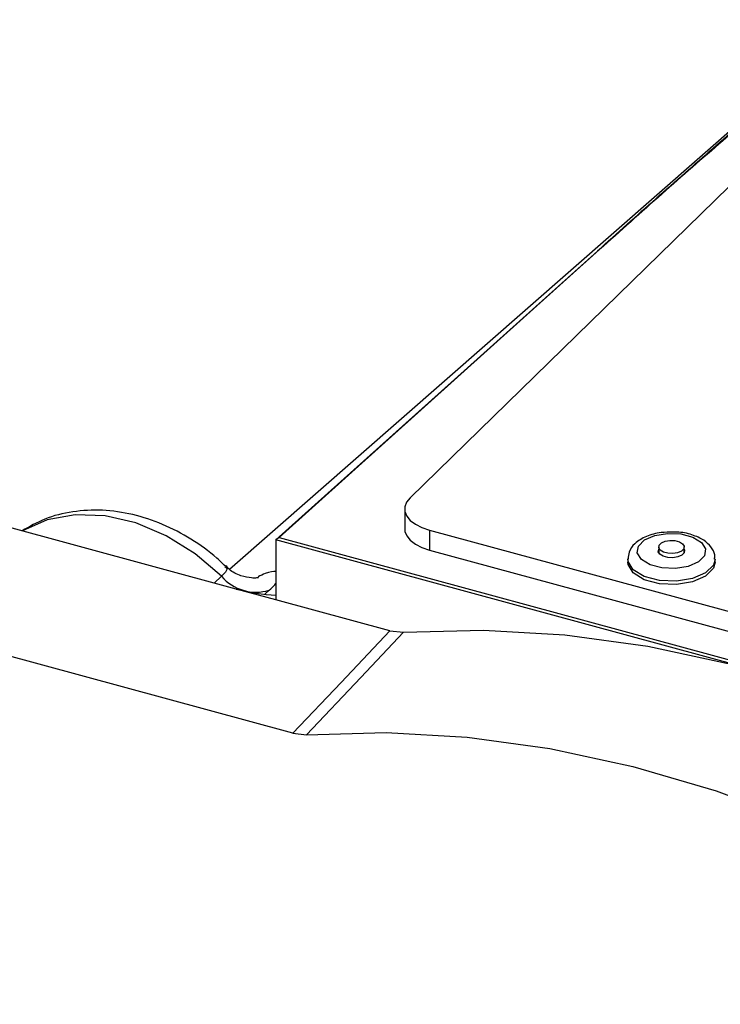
# Model space of a CAD drawing. Header units: inches. Extents: x 0.6 to 16.3, y 0.2 to 11.5.
# Tile 23 of 30: x 14.053 to 14.355, y 10.161 to 10.585. Entities that reach past the tile are written whole.
import ezdxf

# ---------------------------------------------------------------- set-up
doc = ezdxf.new("R2010")
doc.units = ezdxf.units.IN
doc.header["$MEASUREMENT"] = 0

msp = doc.modelspace()

# ---------------------------------------------------------------- linework, layer by layer
at = {"color": 7, "linetype": 'Continuous', "lineweight": 25}
for p, q in [((14.39469865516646, 10.56852594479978), (14.14368511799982, 10.34849070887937)), ((14.41837433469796, 10.57156753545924), (14.22142888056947, 10.37934273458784)), ((14.16364947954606, 10.36121676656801), (14.30214803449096, 10.48567488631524)), ((14.30301352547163, 10.48627656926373), (14.16502984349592, 10.36228112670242)), ((14.30301352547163, 10.48627656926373), (14.30214803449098, 10.48567488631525)), ((14.14660010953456, 10.3400370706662), (13.94419538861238, 10.3950463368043)), ((14.21911724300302, 10.37453541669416), (14.21911724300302, 10.36596374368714)), ((14.22978333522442, 10.36542523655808), (14.41551114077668, 10.31494839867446)), ((14.22978333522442, 10.36542523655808), (14.22978333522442, 10.35685356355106)), ((14.16502984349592, 10.36228112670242), (14.16364947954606, 10.36121676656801)), ((14.16364947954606, 10.36121676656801), (14.16368193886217, 10.33539459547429)), ((14.45607040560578, 10.2817430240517), (14.16364947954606, 10.36121676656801)), ((14.16502984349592, 10.36228112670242), (14.45653710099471, 10.28305570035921)), ((14.22978333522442, 10.35685356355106), (14.41551114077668, 10.30637672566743)), ((14.32850837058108, 10.35817224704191), (14.32850837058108, 10.35568707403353)), ((14.33950837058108, 10.35568707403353), (14.33950837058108, 10.35817224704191)), ((14.31520837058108, 10.3530292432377), (14.31520837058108, 10.35165777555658)), ((14.35280837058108, 10.35165777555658), (14.35280837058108, 10.3530292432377)), ((14.17094553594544, 10.2778989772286), (13.9018754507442, 10.35102646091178)), ((14.16368193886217, 10.33539459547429), (14.14660010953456, 10.3400370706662)), ((14.21278636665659, 10.32204906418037), (14.16368193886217, 10.33539459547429)), ((14.21278636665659, 10.32204906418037), (14.21865408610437, 10.32142570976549)), ((14.17094553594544, 10.2778989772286), (14.17683047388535, 10.27727682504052))]:
    msp.add_line(p, q, dxfattribs=at)
at = {"color": 8, "linetype": 'Continuous', "lineweight": 25}
for p, q in [((14.13700576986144, 10.34263567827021), (14.14018319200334, 10.34553863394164)), ((14.16076319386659, 10.33954679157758), (14.15891871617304, 10.33788999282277))]:
    msp.add_line(p, q, dxfattribs=at)
at = {"color": 7, "linetype": 'Continuous', "lineweight": 25, "flags": 128}
for points in [[(14.22142888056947, 10.37934273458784), (14.21994780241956, 10.37747305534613), (14.21920339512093, 10.37549048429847), (14.21922426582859, 10.37347121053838), (14.22000961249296, 10.37149283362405), (14.22152925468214, 10.3696313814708), (14.22372479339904, 10.36795838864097), (14.22651185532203, 10.36653814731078), (14.22978333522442, 10.36542523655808)], [(14.21911724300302, 10.36596374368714), (14.21922426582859, 10.36489953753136), (14.22000961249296, 10.36292116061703), (14.22152925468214, 10.36105970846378), (14.22372479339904, 10.35938671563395), (14.22651185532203, 10.35796647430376), (14.22978333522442, 10.35685356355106)], [(14.32106680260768, 10.35275981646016), (14.31930416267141, 10.3555920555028), (14.3197801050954, 10.3585561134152), (14.32242217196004, 10.36120073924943), (14.32682813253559, 10.36312331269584), (14.33232721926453, 10.36403113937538), (14.33808224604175, 10.36378601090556), (14.34321706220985, 10.36242524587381), (14.34694993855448, 10.36015600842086), (14.34871257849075, 10.35732376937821), (14.34823663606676, 10.35435971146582), (14.34559456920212, 10.35171508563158), (14.34118860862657, 10.34979251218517), (14.33568952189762, 10.34888468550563), (14.32993449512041, 10.34912981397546), (14.3247996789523, 10.3504905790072), (14.32106680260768, 10.35275981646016)], [(14.32919900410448, 10.35679795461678), (14.32854396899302, 10.35785047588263), (14.32872083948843, 10.35895198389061), (14.3297026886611, 10.35993478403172), (14.33134003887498, 10.36064925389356), (14.33338361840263, 10.36098662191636), (14.33552231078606, 10.3608955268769), (14.33743051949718, 10.36038983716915), (14.33881773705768, 10.35954653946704), (14.33947277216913, 10.3584940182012), (14.33929590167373, 10.35739251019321), (14.33831405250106, 10.35640971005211), (14.33667670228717, 10.35569524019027), (14.33463312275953, 10.35535787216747), (14.3324944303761, 10.35544896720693), (14.33058622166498, 10.35595465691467), (14.32919900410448, 10.35679795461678)], [(14.32902411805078, 10.35503364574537), (14.32834526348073, 10.3561244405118), (14.32850837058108, 10.35722875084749)], [(14.33950837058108, 10.35722875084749), (14.33967147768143, 10.35679138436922), (14.33948817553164, 10.35564982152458), (14.33847062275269, 10.35463128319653), (14.33677373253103, 10.35389083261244), (14.33465584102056, 10.35354119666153), (14.33243937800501, 10.35363560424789), (14.33046177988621, 10.35415968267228), (14.32902411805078, 10.35503364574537)], [(14.31756908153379, 10.34696019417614), (14.31533005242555, 10.3505579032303), (14.31520837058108, 10.35165777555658)], [(14.35280837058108, 10.35165777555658), (14.35208211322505, 10.34899249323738), (14.34872597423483, 10.34563310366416), (14.34312921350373, 10.34319091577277), (14.33614388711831, 10.3420377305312), (14.3288334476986, 10.34234910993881), (14.32231084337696, 10.34407764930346), (14.31756908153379, 10.34696019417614)], [(14.17094553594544, 10.2778989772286), (14.19169055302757, 10.29978918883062), (14.21278636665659, 10.32204906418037)], [(14.21865408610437, 10.32142570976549), (14.25303068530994, 10.3223222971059), (14.28814445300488, 10.32031089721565), (14.32376874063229, 10.31540449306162), (14.35967360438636, 10.30763475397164), (14.39562728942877, 10.29705183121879), (14.43139772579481, 10.28372403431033), (14.46675402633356, 10.2677373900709), (14.50146797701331, 10.24919508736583), (14.5353155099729, 10.22821681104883), (14.56807814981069, 10.20493796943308)], [(14.21865408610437, 10.32142570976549), (14.20021654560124, 10.30196335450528), (14.17683047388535, 10.27727682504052)], [(14.17683047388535, 10.27727682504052), (14.21108714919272, 10.27820334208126), (14.24608307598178, 10.2762222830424), (14.28159097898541, 10.2713465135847), (14.31738025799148, 10.26360769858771), (14.35321848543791, 10.25305609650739), (14.38887291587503, 10.23976023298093), (14.4241119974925, 10.22380645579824), (14.45870687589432, 10.20529837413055), (14.49243288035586, 10.18435618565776), (14.52507098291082, 10.1611158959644)]]:
    msp.add_lwpolyline(points, dxfattribs=at)
at = {"color": 8, "linetype": 'Continuous', "lineweight": 25, "flags": 128}
for points in [[(14.14018319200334, 10.34553863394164), (14.12884813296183, 10.35525767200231), (14.11639734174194, 10.36301647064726), (14.10330635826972, 10.36851869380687), (14.09007517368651, 10.37155419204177), (14.07720913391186, 10.37200702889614), (14.0651996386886, 10.36985990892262), (14.05450537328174, 10.36519483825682), (14.05435741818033, 10.3651066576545)], [(14.31756908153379, 10.34833166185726), (14.31533005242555, 10.35192937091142), (14.31520844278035, 10.35305607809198)], [(14.35280803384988, 10.35297129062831), (14.35208211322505, 10.3503639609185), (14.34872597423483, 10.34700457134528), (14.34312921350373, 10.34456238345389), (14.33614388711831, 10.34340919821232), (14.3288334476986, 10.34372057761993), (14.32231084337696, 10.34544911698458), (14.31756908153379, 10.34833166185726)]]:
    msp.add_lwpolyline(points, dxfattribs=at)
at = {"color": 7, "linetype": 'Continuous', "lineweight": 25}
msp.add_arc((14.15507273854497, 10.35834063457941), 0.01963644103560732, 220.6888735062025, 286.8454178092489, dxfattribs=at)
msp.add_ellipse((14.15594186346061, 10.34290545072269), major_axis=(0.01999069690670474, -0.003081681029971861), ratio=0.2337815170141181, start_param=4.262514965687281, end_param=5.145580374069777, dxfattribs=at)
for points, knots in [([(14.30214803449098, 10.48567488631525), (14.30642893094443, 10.48954041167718), (14.31479572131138, 10.49709538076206), (14.32737201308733, 10.5083249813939), (14.33968192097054, 10.51922538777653), (14.35183568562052, 10.52988495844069), (14.36356893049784, 10.54007229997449), (14.37668910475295, 10.55134164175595), (14.39065614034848, 10.56314167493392), (14.40493135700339, 10.57497287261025), (14.41397446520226, 10.58212735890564), (14.41806166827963, 10.58536096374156)], [0, 0, 0, 0, 0.1148713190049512, 0.2245100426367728, 0.334639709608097, 0.4403865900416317, 0.5436147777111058, 0.6404085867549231, 0.7795941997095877, 0.9003834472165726, 0.9999999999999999, 0.9999999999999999, 0.9999999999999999, 0.9999999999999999]), ([(14.41847683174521, 10.58533507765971), (14.41274456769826, 10.58075079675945), (14.39975143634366, 10.57035976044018), (14.37906884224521, 10.55294576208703), (14.35527956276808, 10.53253038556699), (14.32952495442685, 10.50998469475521), (14.31198119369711, 10.49429600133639), (14.30301352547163, 10.48627656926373)], [0, 0, 0, 0, 0.1415625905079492, 0.3208751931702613, 0.529956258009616, 0.7597324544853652, 0.9999999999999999, 0.9999999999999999, 0.9999999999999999, 0.9999999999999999]), ([(14.1418680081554, 10.34991801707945), (14.14067859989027, 10.35105551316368), (14.13612010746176, 10.35541504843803), (14.12717766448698, 10.36182913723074), (14.11494627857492, 10.36826582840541), (14.10203602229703, 10.37250149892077), (14.08891509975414, 10.37438823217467), (14.07610426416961, 10.37370495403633), (14.06427828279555, 10.37078825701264), (14.05752865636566, 10.36693812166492), (14.05433067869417, 10.36511392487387)], [0, 0, 0, 0, 0.04864084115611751, 0.1864195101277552, 0.3249440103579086, 0.4640541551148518, 0.603251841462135, 0.7415206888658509, 0.8775323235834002, 1, 1, 1, 1]), ([(14.33489740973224, 10.36452077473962), (14.33310163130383, 10.36453162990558), (14.32899462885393, 10.3645564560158), (14.32297762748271, 10.36287690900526), (14.3183051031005, 10.36005011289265), (14.31555250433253, 10.35650284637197), (14.31542217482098, 10.35404729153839), (14.31536965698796, 10.35305779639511)], [0, 0, 0, 0, 0.1854073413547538, 0.4240324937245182, 0.671838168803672, 0.8677632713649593, 1, 1, 1, 1]), ([(14.35258307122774, 10.35296265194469), (14.3526359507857, 10.353551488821), (14.35280355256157, 10.35541780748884), (14.35111352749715, 10.3583878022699), (14.34789185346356, 10.36137624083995), (14.34288805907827, 10.36355337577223), (14.33813343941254, 10.3646796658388), (14.33537995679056, 10.36454446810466), (14.33489740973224, 10.36452077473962)], [0, 0, 0, 0, 0.08383713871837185, 0.2657218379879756, 0.461014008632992, 0.6962071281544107, 0.9467603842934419, 1, 1, 1, 1]), ([(14.15607033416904, 10.34492721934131), (14.15611357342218, 10.34493995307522), (14.15632343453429, 10.34500175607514), (14.15544219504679, 10.34480298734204), (14.15288533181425, 10.3447167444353), (14.14843493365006, 10.34562365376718), (14.14432007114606, 10.34751153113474), (14.14256738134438, 10.34957965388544), (14.14212327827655, 10.35010368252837)], [0, 0, 0, 0, 0.04368618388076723, 0.2120302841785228, 0.381348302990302, 0.6286505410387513, 0.9059060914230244, 1, 1, 1, 1])]:
    msp.add_open_spline(points, degree=3, knots=knots, dxfattribs=at)
at = {"color": 8, "linetype": 'Continuous', "lineweight": 25}
for points, knots in [([(14.1417201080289, 10.34973616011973), (14.14205072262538, 10.3494882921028), (14.14292592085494, 10.34883213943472), (14.1419751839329, 10.3471997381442), (14.14059800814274, 10.34592315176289), (14.14018319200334, 10.34553863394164)], [0, 0, 0, 0, 0.297868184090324, 0.7885123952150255, 0.9999999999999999, 0.9999999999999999, 0.9999999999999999, 0.9999999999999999]), ([(14.16366664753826, 10.34755921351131), (14.16244659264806, 10.3475543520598), (14.16072420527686, 10.34754748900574), (14.15704865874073, 10.34582675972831), (14.1559766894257, 10.34532491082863)], [0, 0, 0, 0, 0.7083510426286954, 1, 1, 1, 1]), ([(14.16076319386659, 10.33954679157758), (14.16168829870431, 10.34037237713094), (14.16301498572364, 10.34155634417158), (14.16352001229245, 10.34235741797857), (14.16367288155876, 10.34259989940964)], [0, 0, 0, 0, 0.6973045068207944, 1, 1, 1, 1])]:
    msp.add_open_spline(points, degree=3, knots=knots, dxfattribs=at)

doc.saveas('drawing.dxf')
